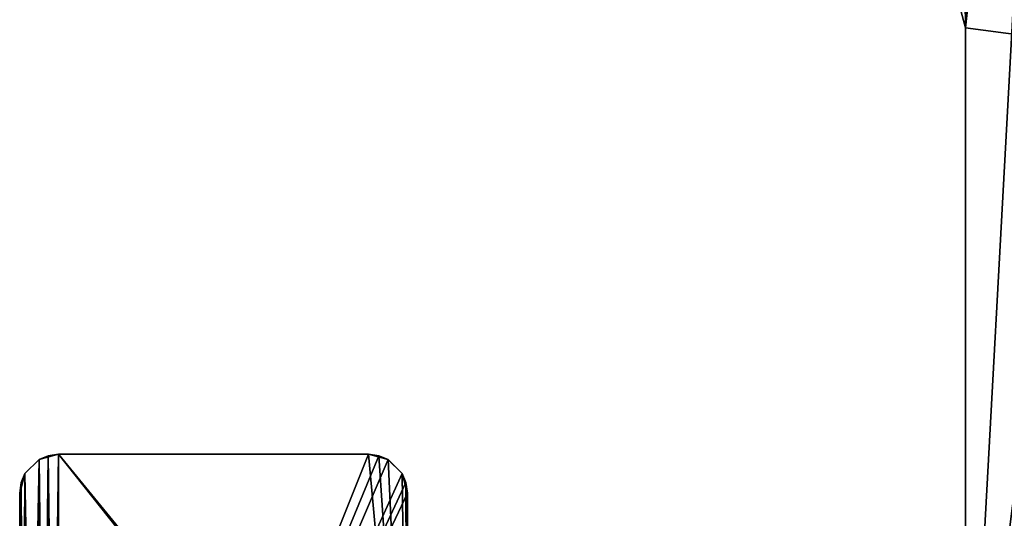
# Model space of a CAD drawing. Header units: millimetres. Extents: x -45.8 to 32.5, y -38.6 to 44.
# Tile 100 of 256: x -32.5 to -26.1, y 25.1 to 28.3. Entities that reach past the tile are written whole.
import ezdxf

# ---------------------------------------------------------------- set-up
doc = ezdxf.new("R2010")
doc.units = ezdxf.units.MM
doc.header["$LTSCALE"] = 33.374815
for name, color, linetype in [('16', 7, 'CONTINUOUS'), ('175', 7, 'CONTINUOUS'), ('176', 7, 'CONTINUOUS'), ('177', 7, 'CONTINUOUS'), ('178', 7, 'CONTINUOUS'), ('184', 7, 'CONTINUOUS'), ('204', 7, 'CONTINUOUS'), ('205', 7, 'CONTINUOUS'), ('206', 7, 'CONTINUOUS'), ('207', 7, 'CONTINUOUS'), ('208', 7, 'CONTINUOUS'), ('210', 7, 'CONTINUOUS'), ('222', 7, 'CONTINUOUS'), ('227', 7, 'CONTINUOUS'), ('247', 7, 'CONTINUOUS'), ('248', 7, 'CONTINUOUS'), ('249', 7, 'CONTINUOUS'), ('25', 7, 'CONTINUOUS'), ('250', 7, 'CONTINUOUS'), ('251', 7, 'CONTINUOUS'), ('253', 7, 'CONTINUOUS'), ('265', 7, 'CONTINUOUS')]:
    doc.layers.add(name, color=color, linetype=linetype)

msp = doc.modelspace()

# ---------------------------------------------------------------- linework, layer by layer
at = {"layer": '16', "linetype": 'Continuous'}
for points in [[(-32.5, 25.25, -300), (-32.5, 20.5, 300), (-32.5, 25.25, 300), (-32.5, 25.25, -300)], [(-32.5, 20.5, 255), (-32.5, 25.25, -300), (-32.5, 20.25, 255), (-32.5, 20.5, 255)], [(-32.5, 25.25, -300), (-32.5, 20.5, -255), (-32.5, 20.25, 255), (-32.5, 25.25, -300)], [(-32.5, 20.5, -300), (-32.5, 20.5, -255), (-32.5, 25.25, -300), (-32.5, 20.5, -300)], [(-32.5, 20.5, 255), (-32.5, 20.5, 300), (-32.5, 25.25, -300), (-32.5, 20.5, 255)]]:
    msp.add_3dface(points, dxfattribs=at)
at = {"layer": '175', "linetype": 'Continuous'}
for points in [[(-30, 22.75, -300), (-30, 25.25, -300), (-30, 25.25, 300), (-30, 22.75, -300)], [(-30, 22.75, 300), (-30, 22.75, -300), (-30, 25.25, 300), (-30, 22.75, 300)]]:
    msp.add_3dface(points, dxfattribs=at)
at = {"layer": '176', "linetype": 'Continuous'}
for points in [[(-30.1249, 25.4665, -300), (-30.25, 25.5, -300), (-30.1249, 25.4665, 300), (-30.1249, 25.4665, -300)], [(-30.25, 25.5, -300), (-30.25, 25.5, 300), (-30.1249, 25.4665, 300), (-30.25, 25.5, -300)], [(-30.0335, 25.3751, -300), (-30.1249, 25.4665, -300), (-30.1249, 25.4665, 300), (-30.0335, 25.3751, -300)], [(-30.0335, 25.3751, 300), (-30.0335, 25.3751, -300), (-30.1249, 25.4665, 300), (-30.0335, 25.3751, 300)], [(-30, 25.25, 300), (-30.0335, 25.3751, -300), (-30.0335, 25.3751, 300), (-30, 25.25, 300)], [(-30, 25.25, 300), (-30, 25.25, -300), (-30.0335, 25.3751, -300), (-30, 25.25, 300)]]:
    msp.add_3dface(points, dxfattribs=at)
at = {"layer": '177', "linetype": 'Continuous'}
for points in [[(-30.25, 25.5, 300), (-30.25, 25.5, -300), (-32.25, 25.5, 300), (-30.25, 25.5, 300)], [(-30.25, 25.5, -300), (-32.25, 25.5, -300), (-32.25, 25.5, 300), (-30.25, 25.5, -300)]]:
    msp.add_3dface(points, dxfattribs=at)
at = {"layer": '178', "linetype": 'Continuous'}
for points in [[(-32.4665, 25.3751, -300), (-32.4665, 25.3751, 300), (-32.3751, 25.4665, -300), (-32.4665, 25.3751, -300)], [(-32.4665, 25.3751, 300), (-32.3751, 25.4665, 300), (-32.3751, 25.4665, -300), (-32.4665, 25.3751, 300)], [(-32.3751, 25.4665, 300), (-32.25, 25.5, 300), (-32.3751, 25.4665, -300), (-32.3751, 25.4665, 300)], [(-32.25, 25.5, 300), (-32.25, 25.5, -300), (-32.3751, 25.4665, -300), (-32.25, 25.5, 300)], [(-32.5, 25.25, -300), (-32.4665, 25.3751, 300), (-32.4665, 25.3751, -300), (-32.5, 25.25, -300)], [(-32.5, 25.25, -300), (-32.5, 25.25, 300), (-32.4665, 25.3751, 300), (-32.5, 25.25, -300)]]:
    msp.add_3dface(points, dxfattribs=at)
at = {"layer": '184', "linetype": 'Continuous'}
for points in [[(-32.25, 20.5, 300), (24.1, 37.25, 300), (24.3014, 35.9812, 300), (-32.25, 20.5, 300)], [(-32.25, 20.5, 300), (-26.5246, 22.5338, 300), (24.1, 37.25, 300), (-32.25, 20.5, 300)], [(-26.5246, 22.5338, 300), (-26.4337, 22.6246, 300), (24.1, 37.25, 300), (-26.5246, 22.5338, 300)], [(-26.4337, 22.6246, 300), (-26.4, 22.75, 300), (24.1, 37.25, 300), (-26.4337, 22.6246, 300)], [(-26.4, 22.75, 300), (-24.3014, 35.9813, 300), (24.1, 37.25, 300), (-26.4, 22.75, 300)], [(24.884, 34.8394, 300), (-32.25, 20.5, 300), (24.3014, 35.9812, 300), (24.884, 34.8394, 300)], [(-24.3014, 35.9813, 300), (-26.4, 22.75, 300), (-24.8839, 34.8396, 300), (-24.3014, 35.9813, 300)], [(25.7896, 33.9339, 300), (-32.25, 20.5, 300), (24.884, 34.8394, 300), (25.7896, 33.9339, 300)], [(-24.8839, 34.8396, 300), (-26.4, 22.75, 300), (-25.7894, 33.934, 300), (-24.8839, 34.8396, 300)], [(26.4, 32.75, 300), (-32.25, 20.5, 300), (25.7896, 33.9339, 300), (26.4, 32.75, 300)], [(-26.4, 28.25, 300), (-26.4, 31.25, 300), (-25.7894, 33.934, 300), (-26.4, 28.25, 300)], [(-26.4, 22.75, 300), (-26.4, 28.25, 300), (-25.7894, 33.934, 300), (-26.4, 22.75, 300)], [(26.4, 31.25, 300), (-32.25, 20.5, 300), (26.4, 32.75, 300), (26.4, 31.25, 300)], [(26.4, 28.25, 300), (-32.25, 20.5, 300), (26.4, 31.25, 300), (26.4, 28.25, 300)], [(-26.4338, 28.3754, 300), (-26.4, 31.25, 300), (-26.4, 28.25, 300), (-26.4338, 28.3754, 300)], [(26.4, 22.75, 300), (-32.25, 20.5, 300), (26.4, 28.25, 300), (26.4, 22.75, 300)], [(-32.4663, 20.6246, 300), (-32.3754, 25.4663, 300), (-32.3754, 20.5338, 300), (-32.4663, 20.6246, 300)], [(-32.4662, 25.3754, 300), (-32.3754, 25.4663, 300), (-32.4663, 20.6246, 300), (-32.4662, 25.3754, 300)], [(-32.3754, 20.5338, 300), (-32.317, 25.4903, 300), (-32.317, 20.5097, 300), (-32.3754, 20.5338, 300)], [(-32.3754, 25.4663, 300), (-32.317, 25.4903, 300), (-32.3754, 20.5338, 300), (-32.3754, 25.4663, 300)], [(-32.317, 20.5097, 300), (-32.25, 25.5, 300), (-32.25, 20.5, 300), (-32.317, 20.5097, 300)], [(-32.317, 25.4903, 300), (-32.25, 25.5, 300), (-32.317, 20.5097, 300), (-32.317, 25.4903, 300)], [(-32.25, 25.5, 300), (-30.25, 25.5, 300), (-32.25, 20.5, 300), (-32.25, 25.5, 300)], [(-30.25, 25.5, 300), (-30.183, 25.4903, 300), (-32.25, 20.5, 300), (-30.25, 25.5, 300)], [(-30.183, 25.4903, 300), (-30.1246, 25.4662, 300), (-32.25, 20.5, 300), (-30.183, 25.4903, 300)], [(-30.1246, 25.4662, 300), (-30.0337, 25.3754, 300), (-32.25, 20.5, 300), (-30.1246, 25.4662, 300)], [(-32.4903, 20.683, 300), (-32.4662, 25.3754, 300), (-32.4663, 20.6246, 300), (-32.4903, 20.683, 300)], [(-32.4903, 25.317, 300), (-32.4662, 25.3754, 300), (-32.4903, 20.683, 300), (-32.4903, 25.317, 300)], [(-30.0337, 25.3754, 300), (-30.0097, 25.317, 300), (-32.25, 20.5, 300), (-30.0337, 25.3754, 300)], [(-32.5, 20.75, 300), (-32.4903, 25.317, 300), (-32.4903, 20.683, 300), (-32.5, 20.75, 300)], [(-32.5, 25.25, 300), (-32.4903, 25.317, 300), (-32.5, 20.75, 300), (-32.5, 25.25, 300)], [(-30.0097, 25.317, 300), (-30, 25.25, 300), (-32.25, 20.5, 300), (-30.0097, 25.317, 300)], [(-30, 25.25, 300), (-30, 22.75, 300), (-32.25, 20.5, 300), (-30, 25.25, 300)]]:
    msp.add_3dface(points, dxfattribs=at)
at = {"layer": '204', "linetype": 'Continuous'}
for points in [[(-32.5, 20.75, 300), (-32.5, 20.75, 303), (-32.5, 25.25, 303), (-32.5, 20.75, 300)], [(-32.5, 25.25, 300), (-32.5, 20.75, 300), (-32.5, 25.25, 303), (-32.5, 25.25, 300)]]:
    msp.add_3dface(points, dxfattribs=at)
at = {"layer": '205', "linetype": 'Continuous'}
for points in [[(-32.3754, 25.4662, 303), (-32.4662, 25.3754, 300), (-32.4663, 25.3754, 303), (-32.3754, 25.4662, 303)], [(-32.3754, 25.4663, 300), (-32.4662, 25.3754, 300), (-32.3754, 25.4662, 303), (-32.3754, 25.4663, 300)], [(-32.317, 25.4903, 303), (-32.3754, 25.4663, 300), (-32.3754, 25.4662, 303), (-32.317, 25.4903, 303)], [(-32.317, 25.4903, 300), (-32.3754, 25.4663, 300), (-32.317, 25.4903, 303), (-32.317, 25.4903, 300)], [(-32.25, 25.5, 303), (-32.317, 25.4903, 300), (-32.317, 25.4903, 303), (-32.25, 25.5, 303)], [(-32.25, 25.5, 300), (-32.317, 25.4903, 300), (-32.25, 25.5, 303), (-32.25, 25.5, 300)], [(-32.4663, 25.3754, 303), (-32.4903, 25.317, 300), (-32.4903, 25.317, 303), (-32.4663, 25.3754, 303)], [(-32.4662, 25.3754, 300), (-32.4903, 25.317, 300), (-32.4663, 25.3754, 303), (-32.4662, 25.3754, 300)], [(-32.5, 25.25, 300), (-32.5, 25.25, 303), (-32.4903, 25.317, 303), (-32.5, 25.25, 300)], [(-32.4903, 25.317, 300), (-32.5, 25.25, 300), (-32.4903, 25.317, 303), (-32.4903, 25.317, 300)]]:
    msp.add_3dface(points, dxfattribs=at)
at = {"layer": '206', "linetype": 'Continuous'}
for points in [[(-30.25, 25.5, 300), (-32.25, 25.5, 300), (-32.25, 25.5, 303), (-30.25, 25.5, 300)], [(-30.25, 25.5, 300), (-32.25, 25.5, 303), (-30.25, 25.5, 303), (-30.25, 25.5, 300)]]:
    msp.add_3dface(points, dxfattribs=at)
at = {"layer": '207', "linetype": 'Continuous'}
for points in [[(-30.183, 25.4903, 300), (-30.25, 25.5, 300), (-30.183, 25.4903, 303), (-30.183, 25.4903, 300)], [(-30.25, 25.5, 300), (-30.25, 25.5, 303), (-30.183, 25.4903, 303), (-30.25, 25.5, 300)], [(-30.1246, 25.4663, 303), (-30.183, 25.4903, 300), (-30.183, 25.4903, 303), (-30.1246, 25.4663, 303)], [(-30.1246, 25.4662, 300), (-30.183, 25.4903, 300), (-30.1246, 25.4663, 303), (-30.1246, 25.4662, 300)], [(-30.0338, 25.3754, 303), (-30.1246, 25.4662, 300), (-30.1246, 25.4663, 303), (-30.0338, 25.3754, 303)], [(-30.0337, 25.3754, 300), (-30.1246, 25.4662, 300), (-30.0338, 25.3754, 303), (-30.0337, 25.3754, 300)], [(-30.0097, 25.317, 303), (-30.0337, 25.3754, 300), (-30.0338, 25.3754, 303), (-30.0097, 25.317, 303)], [(-30.0097, 25.317, 300), (-30.0337, 25.3754, 300), (-30.0097, 25.317, 303), (-30.0097, 25.317, 300)], [(-30, 25.25, 303), (-30.0097, 25.317, 300), (-30.0097, 25.317, 303), (-30, 25.25, 303)], [(-30, 25.25, 300), (-30.0097, 25.317, 300), (-30, 25.25, 303), (-30, 25.25, 300)]]:
    msp.add_3dface(points, dxfattribs=at)
at = {"layer": '208', "linetype": 'Continuous'}
for points in [[(-30, 22.75, 300), (-30, 25.25, 303), (-30, 22.75, 303), (-30, 22.75, 300)], [(-30, 22.75, 300), (-30, 25.25, 300), (-30, 25.25, 303), (-30, 22.75, 300)]]:
    msp.add_3dface(points, dxfattribs=at)
at = {"layer": '210', "linetype": 'Continuous'}
for points in [[(-26.4, 28.25, 300), (-26.4, 22.75, 300), (-26.4, 28.25, 303), (-26.4, 28.25, 300)], [(-26.4, 28.25, 303), (-26.4, 22.75, 300), (-26.4, 22.75, 303), (-26.4, 28.25, 303)]]:
    msp.add_3dface(points, dxfattribs=at)
at = {"layer": '222', "linetype": 'Continuous'}
for points in [[(-26.4, 32.75, 303), (32.25, 20.5, 303), (-25.7896, 33.9339, 303), (-26.4, 32.75, 303)], [(32.25, 20.5, 303), (-26.4, 32.75, 303), (-26.4, 31.25, 303), (32.25, 20.5, 303)], [(-26.4, 28.25, 303), (-26.4, 31.25, 303), (-26.4338, 31.1246, 303), (-26.4, 28.25, 303)], [(-26.4, 28.25, 303), (32.25, 20.5, 303), (-26.4, 31.25, 303), (-26.4, 28.25, 303)], [(-26.4337, 28.3754, 303), (-26.4, 28.25, 303), (-26.4338, 31.1246, 303), (-26.4337, 28.3754, 303)], [(32.25, 20.5, 303), (-26.4, 28.25, 303), (-26.4, 22.75, 303), (32.25, 20.5, 303)], [(-32.3754, 20.5337, 303), (-32.3754, 25.4662, 303), (-32.4663, 25.3754, 303), (-32.3754, 20.5337, 303)], [(-32.317, 20.5097, 303), (-32.317, 25.4903, 303), (-32.3754, 25.4662, 303), (-32.317, 20.5097, 303)], [(-32.3754, 20.5337, 303), (-32.317, 20.5097, 303), (-32.3754, 25.4662, 303), (-32.3754, 20.5337, 303)], [(-32.25, 20.5, 303), (-32.25, 25.5, 303), (-32.317, 25.4903, 303), (-32.25, 20.5, 303)], [(-32.317, 20.5097, 303), (-32.25, 20.5, 303), (-32.317, 25.4903, 303), (-32.317, 20.5097, 303)], [(-32.25, 25.5, 303), (-32.25, 20.5, 303), (-29.9663, 22.6246, 303), (-32.25, 25.5, 303)], [(-30, 22.75, 303), (-32.25, 25.5, 303), (-29.9663, 22.6246, 303), (-30, 22.75, 303)], [(-30.25, 25.5, 303), (-32.25, 25.5, 303), (-30, 22.75, 303), (-30.25, 25.5, 303)], [(-30.183, 25.4903, 303), (-30.25, 25.5, 303), (-30, 22.75, 303), (-30.183, 25.4903, 303)], [(-30.1246, 25.4663, 303), (-30.183, 25.4903, 303), (-30, 22.75, 303), (-30.1246, 25.4663, 303)], [(-30.0338, 25.3754, 303), (-30.1246, 25.4663, 303), (-30, 22.75, 303), (-30.0338, 25.3754, 303)], [(-32.4662, 20.6246, 303), (-32.4663, 25.3754, 303), (-32.4903, 25.317, 303), (-32.4662, 20.6246, 303)], [(-32.4662, 20.6246, 303), (-32.3754, 20.5337, 303), (-32.4663, 25.3754, 303), (-32.4662, 20.6246, 303)], [(-30.0097, 25.317, 303), (-30.0338, 25.3754, 303), (-30, 22.75, 303), (-30.0097, 25.317, 303)], [(-32.5, 25.25, 303), (-32.4903, 20.683, 303), (-32.4903, 25.317, 303), (-32.5, 25.25, 303)], [(-32.4903, 20.683, 303), (-32.4662, 20.6246, 303), (-32.4903, 25.317, 303), (-32.4903, 20.683, 303)], [(-30, 25.25, 303), (-30.0097, 25.317, 303), (-30, 22.75, 303), (-30, 25.25, 303)], [(-32.5, 20.75, 303), (-32.4903, 20.683, 303), (-32.5, 25.25, 303), (-32.5, 20.75, 303)]]:
    msp.add_3dface(points, dxfattribs=at)
at = {"layer": '227', "linetype": 'Continuous'}
for points in [[(-32.25, 20.5, -303), (24.1, 37.25, -303), (24.1519, 36.6025, -303), (-32.25, 20.5, -303)], [(-32.25, 20.5, -303), (-26.5246, 22.5338, -303), (24.1, 37.25, -303), (-32.25, 20.5, -303)], [(-26.5246, 22.5338, -303), (-26.4337, 22.6246, -303), (24.1, 37.25, -303), (-26.5246, 22.5338, -303)], [(-26.4337, 22.6246, -303), (-26.4, 22.75, -303), (24.1, 37.25, -303), (-26.4337, 22.6246, -303)], [(24.1, 37.25, -303), (-26.4, 22.75, -303), (-24.1519, 36.6025, -303), (24.1, 37.25, -303)], [(24.3014, 35.9812, -303), (-32.25, 20.5, -303), (24.1519, 36.6025, -303), (24.3014, 35.9812, -303)], [(-24.1519, 36.6025, -303), (-26.4, 22.75, -303), (-24.3014, 35.9813, -303), (-24.1519, 36.6025, -303)], [(24.884, 34.8394, -303), (-32.25, 20.5, -303), (24.3014, 35.9812, -303), (24.884, 34.8394, -303)], [(-24.3014, 35.9813, -303), (-26.4, 22.75, -303), (-24.8839, 34.8396, -303), (-24.3014, 35.9813, -303)], [(25.7896, 33.9339, -303), (-32.25, 20.5, -303), (24.884, 34.8394, -303), (25.7896, 33.9339, -303)], [(-24.8839, 34.8396, -303), (-26.4, 22.75, -303), (-25.7894, 33.934, -303), (-24.8839, 34.8396, -303)], [(26.4, 32.75, -303), (-32.25, 20.5, -303), (25.7896, 33.9339, -303), (26.4, 32.75, -303)], [(-26.4, 28.25, -303), (-26.4, 31.25, -303), (-25.7894, 33.934, -303), (-26.4, 28.25, -303)], [(-26.4, 22.75, -303), (-26.4, 28.25, -303), (-25.7894, 33.934, -303), (-26.4, 22.75, -303)], [(26.4, 31.25, -303), (-32.25, 20.5, -303), (26.4, 32.75, -303), (26.4, 31.25, -303)], [(26.4, 28.25, -303), (-32.25, 20.5, -303), (26.4, 31.25, -303), (26.4, 28.25, -303)], [(-26.4338, 28.3754, -303), (-26.4, 31.25, -303), (-26.4, 28.25, -303), (-26.4338, 28.3754, -303)], [(26.4, 22.75, -303), (-32.25, 20.5, -303), (26.4, 28.25, -303), (26.4, 22.75, -303)], [(-32.4663, 20.6246, -303), (-32.3754, 25.4663, -303), (-32.3754, 20.5338, -303), (-32.4663, 20.6246, -303)], [(-32.4662, 25.3754, -303), (-32.3754, 25.4663, -303), (-32.4663, 20.6246, -303), (-32.4662, 25.3754, -303)], [(-32.3754, 20.5338, -303), (-32.317, 25.4903, -303), (-32.317, 20.5097, -303), (-32.3754, 20.5338, -303)], [(-32.3754, 25.4663, -303), (-32.317, 25.4903, -303), (-32.3754, 20.5338, -303), (-32.3754, 25.4663, -303)], [(-32.317, 20.5097, -303), (-32.25, 25.5, -303), (-32.25, 20.5, -303), (-32.317, 20.5097, -303)], [(-32.317, 25.4903, -303), (-32.25, 25.5, -303), (-32.317, 20.5097, -303), (-32.317, 25.4903, -303)], [(-30.25, 25.5, -303), (-30.183, 25.4903, -303), (-32.25, 20.5, -303), (-30.25, 25.5, -303)], [(-32.25, 25.5, -303), (-30.25, 25.5, -303), (-32.25, 20.5, -303), (-32.25, 25.5, -303)], [(-30.183, 25.4903, -303), (-30.1246, 25.4662, -303), (-32.25, 20.5, -303), (-30.183, 25.4903, -303)], [(-30.1246, 25.4662, -303), (-30.0337, 25.3754, -303), (-32.25, 20.5, -303), (-30.1246, 25.4662, -303)], [(-32.4903, 20.683, -303), (-32.4662, 25.3754, -303), (-32.4663, 20.6246, -303), (-32.4903, 20.683, -303)], [(-32.4903, 25.317, -303), (-32.4662, 25.3754, -303), (-32.4903, 20.683, -303), (-32.4903, 25.317, -303)], [(-30.0337, 25.3754, -303), (-30.0097, 25.317, -303), (-32.25, 20.5, -303), (-30.0337, 25.3754, -303)], [(-32.5, 20.75, -303), (-32.4903, 25.317, -303), (-32.4903, 20.683, -303), (-32.5, 20.75, -303)], [(-32.5, 25.25, -303), (-32.4903, 25.317, -303), (-32.5, 20.75, -303), (-32.5, 25.25, -303)], [(-30.0097, 25.317, -303), (-30, 25.25, -303), (-32.25, 20.5, -303), (-30.0097, 25.317, -303)], [(-30, 25.25, -303), (-30, 22.75, -303), (-32.25, 20.5, -303), (-30, 25.25, -303)]]:
    msp.add_3dface(points, dxfattribs=at)
at = {"layer": '247', "linetype": 'Continuous'}
for points in [[(-32.5, 20.75, -303), (-32.5, 20.75, -300), (-32.5, 25.25, -300), (-32.5, 20.75, -303)], [(-32.5, 25.25, -303), (-32.5, 20.75, -303), (-32.5, 25.25, -300), (-32.5, 25.25, -303)]]:
    msp.add_3dface(points, dxfattribs=at)
at = {"layer": '248', "linetype": 'Continuous'}
for points in [[(-32.3754, 25.4662, -300), (-32.4662, 25.3754, -303), (-32.4663, 25.3754, -300), (-32.3754, 25.4662, -300)], [(-32.3754, 25.4663, -303), (-32.4662, 25.3754, -303), (-32.3754, 25.4662, -300), (-32.3754, 25.4663, -303)], [(-32.317, 25.4903, -300), (-32.3754, 25.4663, -303), (-32.3754, 25.4662, -300), (-32.317, 25.4903, -300)], [(-32.317, 25.4903, -303), (-32.3754, 25.4663, -303), (-32.317, 25.4903, -300), (-32.317, 25.4903, -303)], [(-32.25, 25.5, -303), (-32.317, 25.4903, -303), (-32.25, 25.5, -300), (-32.25, 25.5, -303)], [(-32.25, 25.5, -300), (-32.317, 25.4903, -303), (-32.317, 25.4903, -300), (-32.25, 25.5, -300)], [(-32.4663, 25.3754, -300), (-32.4903, 25.317, -303), (-32.4903, 25.317, -300), (-32.4663, 25.3754, -300)], [(-32.4662, 25.3754, -303), (-32.4903, 25.317, -303), (-32.4663, 25.3754, -300), (-32.4662, 25.3754, -303)], [(-32.5, 25.25, -303), (-32.5, 25.25, -300), (-32.4903, 25.317, -300), (-32.5, 25.25, -303)], [(-32.4903, 25.317, -303), (-32.5, 25.25, -303), (-32.4903, 25.317, -300), (-32.4903, 25.317, -303)]]:
    msp.add_3dface(points, dxfattribs=at)
at = {"layer": '249', "linetype": 'Continuous'}
for points in [[(-30.25, 25.5, -303), (-32.25, 25.5, -303), (-32.25, 25.5, -300), (-30.25, 25.5, -303)], [(-30.25, 25.5, -303), (-32.25, 25.5, -300), (-30.25, 25.5, -300), (-30.25, 25.5, -303)]]:
    msp.add_3dface(points, dxfattribs=at)
at = {"layer": '25', "linetype": 'Continuous'}
for points in [[(-26.4, 22.75, 300), (-26.4, 28.25, 300), (-26.4, 28.25, -300), (-26.4, 22.75, 300)], [(-26.4, 22.75, -300), (-26.4, 22.75, 300), (-26.4, 28.25, -300), (-26.4, 22.75, -300)]]:
    msp.add_3dface(points, dxfattribs=at)
at = {"layer": '250', "linetype": 'Continuous'}
for points in [[(-30.183, 25.4903, -303), (-30.25, 25.5, -303), (-30.183, 25.4903, -300), (-30.183, 25.4903, -303)], [(-30.25, 25.5, -303), (-30.25, 25.5, -300), (-30.183, 25.4903, -300), (-30.25, 25.5, -303)], [(-30.1246, 25.4663, -300), (-30.183, 25.4903, -303), (-30.183, 25.4903, -300), (-30.1246, 25.4663, -300)], [(-30.1246, 25.4662, -303), (-30.183, 25.4903, -303), (-30.1246, 25.4663, -300), (-30.1246, 25.4662, -303)], [(-30.0338, 25.3754, -300), (-30.1246, 25.4662, -303), (-30.1246, 25.4663, -300), (-30.0338, 25.3754, -300)], [(-30.0337, 25.3754, -303), (-30.1246, 25.4662, -303), (-30.0338, 25.3754, -300), (-30.0337, 25.3754, -303)], [(-30.0097, 25.317, -300), (-30.0337, 25.3754, -303), (-30.0338, 25.3754, -300), (-30.0097, 25.317, -300)], [(-30.0097, 25.317, -303), (-30.0337, 25.3754, -303), (-30.0097, 25.317, -300), (-30.0097, 25.317, -303)], [(-30, 25.25, -303), (-30.0097, 25.317, -303), (-30, 25.25, -300), (-30, 25.25, -303)], [(-30, 25.25, -300), (-30.0097, 25.317, -303), (-30.0097, 25.317, -300), (-30, 25.25, -300)]]:
    msp.add_3dface(points, dxfattribs=at)
at = {"layer": '251', "linetype": 'Continuous'}
for points in [[(-30, 22.75, -303), (-30, 25.25, -300), (-30, 22.75, -300), (-30, 22.75, -303)], [(-30, 22.75, -303), (-30, 25.25, -303), (-30, 25.25, -300), (-30, 22.75, -303)]]:
    msp.add_3dface(points, dxfattribs=at)
at = {"layer": '253', "linetype": 'Continuous'}
for points in [[(-26.4, 28.25, -303), (-26.4, 22.75, -303), (-26.4, 28.25, -300), (-26.4, 28.25, -303)], [(-26.4, 28.25, -300), (-26.4, 22.75, -303), (-26.4, 22.75, -300), (-26.4, 28.25, -300)]]:
    msp.add_3dface(points, dxfattribs=at)
at = {"layer": '265', "linetype": 'Continuous'}
for points in [[(-26.4, 32.75, -300), (32.25, 20.5, -300), (-25.7896, 33.9339, -300), (-26.4, 32.75, -300)], [(32.25, 20.5, -300), (-26.4, 32.75, -300), (-26.4, 31.25, -300), (32.25, 20.5, -300)], [(-26.4, 28.25, -300), (-26.4, 31.25, -300), (-26.4338, 31.1246, -300), (-26.4, 28.25, -300)], [(-26.4, 28.25, -300), (32.25, 20.5, -300), (-26.4, 31.25, -300), (-26.4, 28.25, -300)], [(-26.4337, 28.3754, -300), (-26.4, 28.25, -300), (-26.4338, 31.1246, -300), (-26.4337, 28.3754, -300)], [(32.25, 20.5, -300), (-26.4, 28.25, -300), (-26.4, 22.75, -300), (32.25, 20.5, -300)], [(-32.3754, 20.5337, -300), (-32.3754, 25.4662, -300), (-32.4663, 25.3754, -300), (-32.3754, 20.5337, -300)], [(-32.317, 20.5097, -300), (-32.317, 25.4903, -300), (-32.3754, 25.4662, -300), (-32.317, 20.5097, -300)], [(-32.3754, 20.5337, -300), (-32.317, 20.5097, -300), (-32.3754, 25.4662, -300), (-32.3754, 20.5337, -300)], [(-32.25, 20.5, -300), (-32.25, 25.5, -300), (-32.317, 25.4903, -300), (-32.25, 20.5, -300)], [(-32.317, 20.5097, -300), (-32.25, 20.5, -300), (-32.317, 25.4903, -300), (-32.317, 20.5097, -300)], [(-30.25, 25.5, -300), (-32.25, 25.5, -300), (-30, 22.75, -300), (-30.25, 25.5, -300)], [(-30, 22.75, -300), (-32.25, 25.5, -300), (-29.9663, 22.6246, -300), (-30, 22.75, -300)], [(-32.25, 25.5, -300), (-32.25, 20.5, -300), (-29.9663, 22.6246, -300), (-32.25, 25.5, -300)], [(-30.183, 25.4903, -300), (-30.25, 25.5, -300), (-30, 22.75, -300), (-30.183, 25.4903, -300)], [(-30.1246, 25.4663, -300), (-30.183, 25.4903, -300), (-30, 22.75, -300), (-30.1246, 25.4663, -300)], [(-30.0338, 25.3754, -300), (-30.1246, 25.4663, -300), (-30, 22.75, -300), (-30.0338, 25.3754, -300)], [(-32.4662, 20.6246, -300), (-32.4663, 25.3754, -300), (-32.4903, 25.317, -300), (-32.4662, 20.6246, -300)], [(-32.4662, 20.6246, -300), (-32.3754, 20.5337, -300), (-32.4663, 25.3754, -300), (-32.4662, 20.6246, -300)], [(-30.0097, 25.317, -300), (-30.0338, 25.3754, -300), (-30, 22.75, -300), (-30.0097, 25.317, -300)], [(-32.5, 25.25, -300), (-32.4903, 20.683, -300), (-32.4903, 25.317, -300), (-32.5, 25.25, -300)], [(-32.4903, 20.683, -300), (-32.4662, 20.6246, -300), (-32.4903, 25.317, -300), (-32.4903, 20.683, -300)], [(-30, 25.25, -300), (-30.0097, 25.317, -300), (-30, 22.75, -300), (-30, 25.25, -300)], [(-32.5, 20.75, -300), (-32.4903, 20.683, -300), (-32.5, 25.25, -300), (-32.5, 20.75, -300)]]:
    msp.add_3dface(points, dxfattribs=at)

doc.saveas('drawing.dxf')
